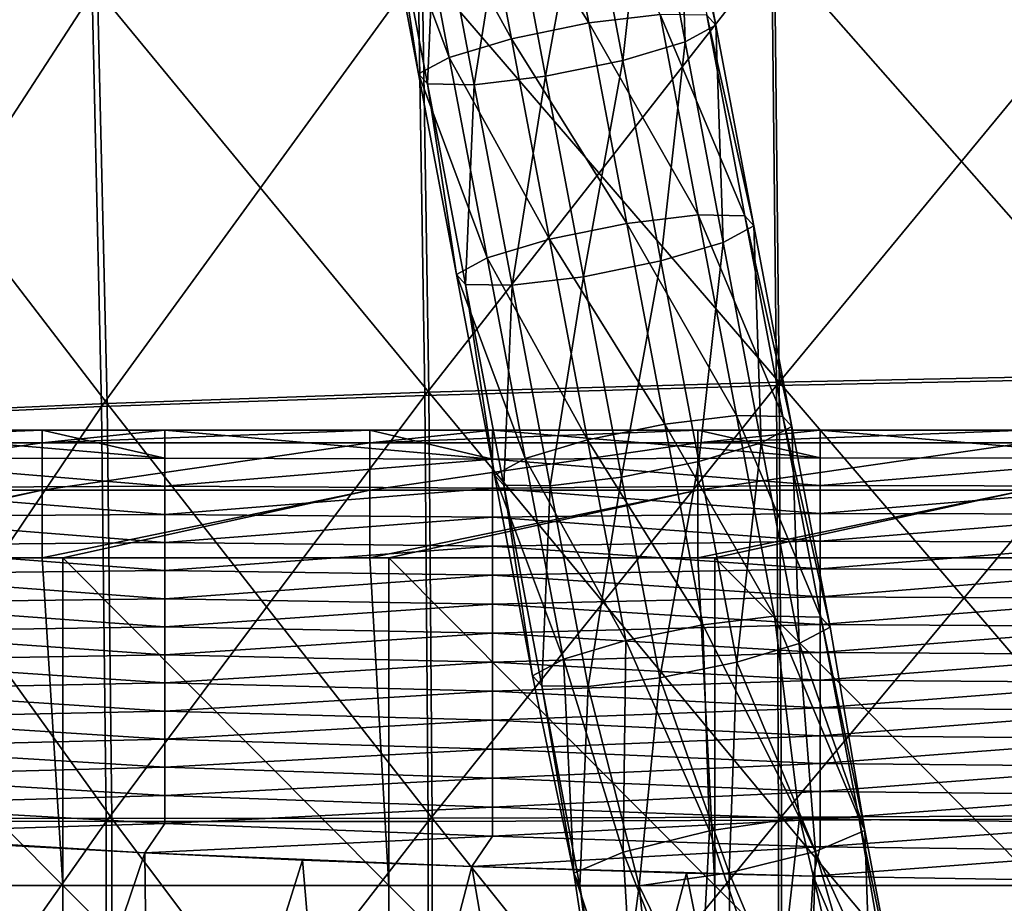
# Model space of a CAD drawing. Header units: millimetres. Extents: x -280 to 280, y 0 to 824.
# Tile 87 of 185: x -138 to -48, y 437 to 518. Entities that reach past the tile are written whole.
import ezdxf

# ---------------------------------------------------------------- set-up
doc = ezdxf.new("R2010")
doc.units = ezdxf.units.MM
doc.header["$LTSCALE"] = 101.851852
for name, color, linetype in [('105', 7, 'CONTINUOUS'), ('36', 7, 'CONTINUOUS'), ('59', 7, 'CONTINUOUS'), ('60', 7, 'CONTINUOUS'), ('63', 7, 'CONTINUOUS'), ('65', 7, 'CONTINUOUS'), ('66', 7, 'CONTINUOUS'), ('68', 7, 'CONTINUOUS'), ('69', 7, 'CONTINUOUS'), ('83', 7, 'CONTINUOUS')]:
    doc.layers.add(name, color=color, linetype=linetype)

msp = doc.modelspace()

# ---------------------------------------------------------------- linework, layer by layer
at = {"layer": '105', "linetype": 'Continuous'}
for points in [[(-69.427, 524.149, -469.961), (-35.231, 525.403, -476.868), (-68.994, 484.489, -463.972), (-69.427, 524.149, -469.961)], [(-68.994, 484.489, -463.972), (-35.231, 525.403, -476.868), (-34.995, 485.197, -470.63), (-68.994, 484.489, -463.972)], [(-101.817, 522.45, -458.854), (-69.427, 524.149, -469.961), (-101.19, 483.583, -453.172), (-101.817, 522.45, -458.854)], [(-101.19, 483.583, -453.172), (-69.427, 524.149, -469.961), (-68.994, 484.489, -463.972), (-101.19, 483.583, -453.172)], [(-131.652, 520.427, -443.834), (-101.817, 522.45, -458.854), (-130.797, 482.559, -438.498), (-131.652, 520.427, -443.834)], [(-130.797, 482.559, -438.498), (-101.817, 522.45, -458.854), (-101.19, 483.583, -453.172), (-130.797, 482.559, -438.498)], [(-158.164, 518.106, -425.219), (-131.652, 520.427, -443.834), (-157.033, 481.426, -420.279), (-158.164, 518.106, -425.219)], [(-157.033, 481.426, -420.279), (-131.652, 520.427, -443.834), (-130.797, 482.559, -438.498), (-157.033, 481.426, -420.279)], [(-68.994, 484.489, -463.972), (-34.995, 485.197, -470.63), (-68.8, 444.702, -458.831), (-68.994, 484.489, -463.972)], [(-68.8, 444.702, -458.831), (-34.995, 485.197, -470.63), (-34.882, 444.85, -465.326), (-68.8, 444.702, -458.831)], [(-101.19, 483.583, -453.172), (-68.994, 484.489, -463.972), (-100.903, 444.606, -448.229), (-101.19, 483.583, -453.172)], [(-100.903, 444.606, -448.229), (-68.994, 484.489, -463.972), (-68.8, 444.702, -458.831), (-100.903, 444.606, -448.229)], [(-130.797, 482.559, -438.498), (-101.19, 483.583, -453.172), (-130.368, 444.597, -433.786), (-130.797, 482.559, -438.498)], [(-130.368, 444.597, -433.786), (-101.19, 483.583, -453.172), (-100.903, 444.606, -448.229), (-130.368, 444.597, -433.786)], [(-157.033, 481.426, -420.279), (-130.797, 482.559, -438.498), (-156.407, 444.664, -415.849), (-157.033, 481.426, -420.279)], [(-156.407, 444.664, -415.849), (-130.797, 482.559, -438.498), (-130.368, 444.597, -433.786), (-156.407, 444.664, -415.849)], [(-156.287, 407.821, -411.931), (-156.407, 444.664, -415.849), (-130.368, 444.597, -433.786), (-156.287, 407.821, -411.931)], [(-130.365, 406.539, -429.699), (-156.287, 407.821, -411.931), (-130.368, 444.597, -433.786), (-130.365, 406.539, -429.699)], [(-130.365, 406.539, -429.699), (-130.368, 444.597, -433.786), (-100.903, 444.606, -448.229), (-130.365, 406.539, -429.699)], [(-100.953, 405.519, -444.025), (-130.365, 406.539, -429.699), (-100.903, 444.606, -448.229), (-100.953, 405.519, -444.025)], [(-68.844, 404.789, -454.535), (-100.953, 405.519, -444.025), (-68.8, 444.702, -458.831), (-68.844, 404.789, -454.535)], [(-100.953, 405.519, -444.025), (-100.903, 444.606, -448.229), (-68.8, 444.702, -458.831), (-100.953, 405.519, -444.025)], [(-34.892, 404.361, -460.957), (-68.844, 404.789, -454.535), (-34.882, 444.85, -465.326), (-34.892, 404.361, -460.957)], [(-68.844, 404.789, -454.535), (-68.8, 444.702, -458.831), (-34.882, 444.85, -465.326), (-68.844, 404.789, -454.535)]]:
    msp.add_3dface(points, dxfattribs=at)
at = {"layer": '36', "linetype": 'Continuous'}
for points in [[(-140.353, 442.462, -426.132), (-126.822, 441.726, -434.319), (-141.863, 397.492, -420.436), (-140.353, 442.462, -426.132)], [(-141.863, 397.492, -420.436), (-126.822, 441.726, -434.319), (-126.348, 396.64, -429.919), (-141.863, 397.492, -420.436)], [(-126.822, 441.726, -434.319), (-112.405, 441.065, -441.673), (-126.348, 396.64, -429.919), (-126.822, 441.726, -434.319)], [(-126.348, 396.64, -429.919), (-112.405, 441.065, -441.673), (-108.543, 395.842, -438.791), (-126.348, 396.64, -429.919)], [(-112.405, 441.065, -441.673), (-96.89, 440.473, -448.256), (-108.543, 395.842, -438.791), (-112.405, 441.065, -441.673)], [(-108.543, 395.842, -438.791), (-96.89, 440.473, -448.256), (-89.106, 395.153, -446.459), (-108.543, 395.842, -438.791)], [(-96.89, 440.473, -448.256), (-77.242, 439.878, -454.881), (-89.106, 395.153, -446.459), (-96.89, 440.473, -448.256)], [(-89.106, 395.153, -446.459), (-77.242, 439.878, -454.881), (-68.206, 394.591, -452.714), (-89.106, 395.153, -446.459)], [(-77.242, 439.878, -454.881), (-65.623, 439.598, -457.995), (-68.206, 394.591, -452.714), (-77.242, 439.878, -454.881)], [(-68.206, 394.591, -452.714), (-65.623, 439.598, -457.995), (-46.181, 394.175, -457.338), (-68.206, 394.591, -452.714)], [(-65.623, 439.598, -457.995), (-35.898, 439.103, -463.502), (-46.181, 394.175, -457.338), (-65.623, 439.598, -457.995)]]:
    msp.add_3dface(points, dxfattribs=at)
at = {"layer": '59', "linetype": 'Continuous'}
for points in [[(-136.235, 480.422, -3.833), (-125.013, 477.849, -32.452), (-155.028, 480.422, -3.833), (-136.235, 480.422, -3.833)], [(-155.028, 480.422, -3.833), (-125.013, 477.849, -32.452), (-155.028, 477.783, -33.188), (-155.028, 480.422, -3.833)], [(-125.013, 480.422, -3.833), (-125.013, 477.849, -32.452), (-136.235, 480.422, -3.833), (-125.013, 480.422, -3.833)], [(-106.22, 480.422, -3.833), (-94.999, 477.767, -33.363), (-125.013, 480.422, -3.833), (-106.22, 480.422, -3.833)], [(-125.013, 480.422, -3.833), (-94.999, 477.767, -33.363), (-125.013, 477.849, -32.452), (-125.013, 480.422, -3.833)], [(-94.999, 480.422, -3.833), (-94.999, 477.767, -33.363), (-106.22, 480.422, -3.833), (-94.999, 480.422, -3.833)], [(-76.206, 480.422, -3.833), (-64.984, 477.878, -32.131), (-94.999, 480.422, -3.833), (-76.206, 480.422, -3.833)], [(-94.999, 480.422, -3.833), (-64.984, 477.878, -32.131), (-94.999, 477.767, -33.363), (-94.999, 480.422, -3.833)], [(-64.984, 480.422, -3.833), (-64.984, 477.878, -32.131), (-76.206, 480.422, -3.833), (-64.984, 480.422, -3.833)], [(-46.191, 480.422, -3.833), (-34.97, 477.854, -32.397), (-64.984, 480.422, -3.833), (-46.191, 480.422, -3.833)], [(-64.984, 480.422, -3.833), (-34.97, 477.854, -32.397), (-64.984, 477.878, -32.131), (-64.984, 480.422, -3.833)], [(-125.013, 477.849, -32.452), (-125.013, 475.277, -61.071), (-155.028, 477.783, -33.188), (-125.013, 477.849, -32.452)], [(-125.013, 477.849, -32.452), (-94.999, 477.767, -33.363), (-125.013, 475.277, -61.071), (-125.013, 477.849, -32.452)], [(-64.984, 477.878, -32.131), (-64.984, 475.334, -60.43), (-94.999, 477.767, -33.363), (-64.984, 477.878, -32.131)], [(-64.984, 477.878, -32.131), (-34.97, 477.854, -32.397), (-64.984, 475.334, -60.43), (-64.984, 477.878, -32.131)], [(-34.97, 477.854, -32.397), (-34.97, 475.286, -60.961), (-64.984, 475.334, -60.43), (-34.97, 477.854, -32.397)], [(-155.028, 477.783, -33.188), (-125.013, 475.277, -61.071), (-155.028, 475.144, -62.543), (-155.028, 477.783, -33.188)], [(-94.999, 477.767, -33.363), (-94.999, 475.113, -62.894), (-125.013, 475.277, -61.071), (-94.999, 477.767, -33.363)], [(-94.999, 477.767, -33.363), (-64.984, 475.334, -60.43), (-94.999, 475.113, -62.894), (-94.999, 477.767, -33.363)], [(-125.013, 475.277, -61.071), (-125.013, 472.704, -89.69), (-155.028, 475.144, -62.543), (-125.013, 475.277, -61.071)], [(-155.028, 475.144, -62.543), (-125.013, 472.704, -89.69), (-155.028, 472.506, -91.898), (-155.028, 475.144, -62.543)], [(-125.013, 475.277, -61.071), (-94.999, 475.113, -62.894), (-125.013, 472.704, -89.69), (-125.013, 475.277, -61.071)], [(-64.984, 475.334, -60.43), (-64.984, 472.79, -88.729), (-94.999, 475.113, -62.894), (-64.984, 475.334, -60.43)], [(-64.984, 475.334, -60.43), (-34.97, 475.286, -60.961), (-64.984, 472.79, -88.729), (-64.984, 475.334, -60.43)], [(-34.97, 475.286, -60.961), (-34.97, 472.719, -89.525), (-64.984, 472.79, -88.729), (-34.97, 475.286, -60.961)], [(-94.999, 475.113, -62.894), (-94.999, 472.458, -92.425), (-125.013, 472.704, -89.69), (-94.999, 475.113, -62.894)], [(-94.999, 475.113, -62.894), (-64.984, 472.79, -88.729), (-94.999, 472.458, -92.425), (-94.999, 475.113, -62.894)], [(-125.013, 472.704, -89.69), (-125.013, 470.132, -118.309), (-155.028, 472.506, -91.898), (-125.013, 472.704, -89.69)], [(-155.028, 472.506, -91.898), (-125.013, 470.132, -118.309), (-155.028, 469.867, -121.253), (-155.028, 472.506, -91.898)], [(-125.013, 472.704, -89.69), (-94.999, 472.458, -92.425), (-125.013, 470.132, -118.309), (-125.013, 472.704, -89.69)], [(-94.999, 472.458, -92.425), (-94.999, 469.804, -121.955), (-125.013, 470.132, -118.309), (-94.999, 472.458, -92.425)], [(-64.984, 472.79, -88.729), (-64.984, 470.247, -117.028), (-94.999, 472.458, -92.425), (-64.984, 472.79, -88.729)], [(-94.999, 472.458, -92.425), (-64.984, 470.247, -117.028), (-94.999, 469.804, -121.955), (-94.999, 472.458, -92.425)], [(-64.984, 472.79, -88.729), (-34.97, 472.719, -89.525), (-64.984, 470.247, -117.028), (-64.984, 472.79, -88.729)], [(-34.97, 472.719, -89.525), (-34.97, 470.151, -118.089), (-64.984, 470.247, -117.028), (-34.97, 472.719, -89.525)], [(-125.013, 470.132, -118.309), (-125.013, 467.559, -146.928), (-155.028, 469.867, -121.253), (-125.013, 470.132, -118.309)], [(-155.028, 469.867, -121.253), (-125.013, 467.559, -146.928), (-155.028, 467.228, -150.608), (-155.028, 469.867, -121.253)], [(-125.013, 470.132, -118.309), (-94.999, 469.804, -121.955), (-125.013, 467.559, -146.928), (-125.013, 470.132, -118.309)], [(-94.999, 469.804, -121.955), (-94.999, 467.149, -151.486), (-125.013, 467.559, -146.928), (-94.999, 469.804, -121.955)], [(-64.984, 470.247, -117.028), (-64.984, 467.703, -145.327), (-94.999, 469.804, -121.955), (-64.984, 470.247, -117.028)], [(-94.999, 469.804, -121.955), (-64.984, 467.703, -145.327), (-94.999, 467.149, -151.486), (-94.999, 469.804, -121.955)], [(-64.984, 470.247, -117.028), (-34.97, 470.151, -118.089), (-64.984, 467.703, -145.327), (-64.984, 470.247, -117.028)], [(-34.97, 470.151, -118.089), (-34.97, 467.584, -146.653), (-64.984, 467.703, -145.327), (-34.97, 470.151, -118.089)], [(-125.013, 467.559, -146.928), (-125.013, 464.986, -175.548), (-155.028, 467.228, -150.608), (-125.013, 467.559, -146.928)], [(-155.028, 467.228, -150.608), (-125.013, 464.986, -175.548), (-155.028, 464.59, -179.963), (-155.028, 467.228, -150.608)], [(-125.013, 467.559, -146.928), (-94.999, 467.149, -151.486), (-125.013, 464.986, -175.548), (-125.013, 467.559, -146.928)], [(-94.999, 467.149, -151.486), (-94.999, 464.495, -181.017), (-125.013, 464.986, -175.548), (-94.999, 467.149, -151.486)], [(-64.984, 467.703, -145.327), (-64.984, 465.159, -173.626), (-94.999, 467.149, -151.486), (-64.984, 467.703, -145.327)], [(-94.999, 467.149, -151.486), (-64.984, 465.159, -173.626), (-94.999, 464.495, -181.017), (-94.999, 467.149, -151.486)], [(-64.984, 467.703, -145.327), (-34.97, 467.584, -146.653), (-64.984, 465.159, -173.626), (-64.984, 467.703, -145.327)], [(-34.97, 467.584, -146.653), (-34.97, 465.016, -175.217), (-64.984, 465.159, -173.626), (-34.97, 467.584, -146.653)], [(-125.013, 464.986, -175.548), (-125.013, 462.414, -204.167), (-155.028, 464.59, -179.963), (-125.013, 464.986, -175.548)], [(-155.028, 464.59, -179.963), (-125.013, 462.414, -204.167), (-155.028, 461.951, -209.319), (-155.028, 464.59, -179.963)], [(-125.013, 464.986, -175.548), (-94.999, 464.495, -181.017), (-125.013, 462.414, -204.167), (-125.013, 464.986, -175.548)], [(-94.999, 464.495, -181.017), (-94.999, 461.84, -210.547), (-125.013, 462.414, -204.167), (-94.999, 464.495, -181.017)], [(-64.984, 465.159, -173.626), (-64.984, 462.616, -201.925), (-94.999, 464.495, -181.017), (-64.984, 465.159, -173.626)], [(-94.999, 464.495, -181.017), (-64.984, 462.616, -201.925), (-94.999, 461.84, -210.547), (-94.999, 464.495, -181.017)], [(-64.984, 465.159, -173.626), (-34.97, 465.016, -175.217), (-64.984, 462.616, -201.925), (-64.984, 465.159, -173.626)], [(-34.97, 465.016, -175.217), (-34.97, 462.449, -203.781), (-64.984, 462.616, -201.925), (-34.97, 465.016, -175.217)], [(-64.984, 462.616, -201.925), (-64.984, 460.072, -230.223), (-94.999, 461.84, -210.547), (-64.984, 462.616, -201.925)], [(-64.984, 462.616, -201.925), (-34.97, 462.449, -203.781), (-64.984, 460.072, -230.223), (-64.984, 462.616, -201.925)], [(-125.013, 462.414, -204.167), (-125.013, 459.841, -232.786), (-155.028, 461.951, -209.319), (-125.013, 462.414, -204.167)], [(-155.028, 461.951, -209.319), (-125.013, 459.841, -232.786), (-155.028, 459.312, -238.674), (-155.028, 461.951, -209.319)], [(-125.013, 462.414, -204.167), (-94.999, 461.84, -210.547), (-125.013, 459.841, -232.786), (-125.013, 462.414, -204.167)], [(-94.999, 461.84, -210.547), (-94.999, 459.186, -240.078), (-125.013, 459.841, -232.786), (-94.999, 461.84, -210.547)], [(-94.999, 461.84, -210.547), (-64.984, 460.072, -230.223), (-94.999, 459.186, -240.078), (-94.999, 461.84, -210.547)], [(-34.97, 462.449, -203.781), (-34.97, 459.881, -232.345), (-64.984, 460.072, -230.223), (-34.97, 462.449, -203.781)], [(-125.013, 459.841, -232.786), (-125.013, 457.269, -261.405), (-155.028, 459.312, -238.674), (-125.013, 459.841, -232.786)], [(-125.013, 459.841, -232.786), (-94.999, 459.186, -240.078), (-125.013, 457.269, -261.405), (-125.013, 459.841, -232.786)], [(-64.984, 460.072, -230.223), (-64.984, 457.528, -258.522), (-94.999, 459.186, -240.078), (-64.984, 460.072, -230.223)], [(-64.984, 460.072, -230.223), (-34.97, 459.881, -232.345), (-64.984, 457.528, -258.522), (-64.984, 460.072, -230.223)], [(-34.97, 459.881, -232.345), (-34.97, 457.314, -260.909), (-64.984, 457.528, -258.522), (-34.97, 459.881, -232.345)], [(-155.028, 459.312, -238.674), (-125.013, 457.269, -261.405), (-155.028, 456.674, -268.029), (-155.028, 459.312, -238.674)], [(-94.999, 459.186, -240.078), (-94.999, 456.532, -269.609), (-125.013, 457.269, -261.405), (-94.999, 459.186, -240.078)], [(-94.999, 459.186, -240.078), (-64.984, 457.528, -258.522), (-94.999, 456.532, -269.609), (-94.999, 459.186, -240.078)], [(-125.013, 457.269, -261.405), (-125.013, 454.696, -290.024), (-155.028, 456.674, -268.029), (-125.013, 457.269, -261.405)], [(-125.013, 457.269, -261.405), (-94.999, 456.532, -269.609), (-125.013, 454.696, -290.024), (-125.013, 457.269, -261.405)], [(-64.984, 457.528, -258.522), (-64.984, 454.984, -286.821), (-94.999, 456.532, -269.609), (-64.984, 457.528, -258.522)], [(-64.984, 457.528, -258.522), (-34.97, 457.314, -260.909), (-64.984, 454.984, -286.821), (-64.984, 457.528, -258.522)], [(-34.97, 457.314, -260.909), (-34.97, 454.746, -289.473), (-64.984, 454.984, -286.821), (-34.97, 457.314, -260.909)], [(-155.028, 456.674, -268.029), (-125.013, 454.696, -290.024), (-155.028, 454.035, -297.384), (-155.028, 456.674, -268.029)], [(-94.999, 456.532, -269.609), (-94.999, 453.877, -299.139), (-125.013, 454.696, -290.024), (-94.999, 456.532, -269.609)], [(-94.999, 456.532, -269.609), (-64.984, 454.984, -286.821), (-94.999, 453.877, -299.139), (-94.999, 456.532, -269.609)], [(-125.013, 454.696, -290.024), (-125.013, 452.124, -318.643), (-155.028, 454.035, -297.384), (-125.013, 454.696, -290.024)], [(-125.013, 454.696, -290.024), (-94.999, 453.877, -299.139), (-125.013, 452.124, -318.643), (-125.013, 454.696, -290.024)], [(-64.984, 454.984, -286.821), (-64.984, 452.441, -315.12), (-94.999, 453.877, -299.139), (-64.984, 454.984, -286.821)], [(-64.984, 454.984, -286.821), (-34.97, 454.746, -289.473), (-64.984, 452.441, -315.12), (-64.984, 454.984, -286.821)], [(-34.97, 454.746, -289.473), (-34.97, 452.178, -318.037), (-64.984, 452.441, -315.12), (-34.97, 454.746, -289.473)], [(-155.028, 454.035, -297.384), (-125.013, 452.124, -318.643), (-155.028, 451.396, -326.739), (-155.028, 454.035, -297.384)], [(-94.999, 453.877, -299.139), (-94.999, 451.223, -328.67), (-125.013, 452.124, -318.643), (-94.999, 453.877, -299.139)], [(-94.999, 453.877, -299.139), (-64.984, 452.441, -315.12), (-94.999, 451.223, -328.67), (-94.999, 453.877, -299.139)], [(-125.013, 452.124, -318.643), (-125.013, 449.551, -347.262), (-155.028, 451.396, -326.739), (-125.013, 452.124, -318.643)], [(-125.013, 452.124, -318.643), (-94.999, 451.223, -328.67), (-125.013, 449.551, -347.262), (-125.013, 452.124, -318.643)], [(-64.984, 452.441, -315.12), (-64.984, 449.897, -343.419), (-94.999, 451.223, -328.67), (-64.984, 452.441, -315.12)], [(-64.984, 452.441, -315.12), (-34.97, 452.178, -318.037), (-64.984, 449.897, -343.419), (-64.984, 452.441, -315.12)], [(-34.97, 452.178, -318.037), (-34.97, 449.611, -346.601), (-64.984, 449.897, -343.419), (-34.97, 452.178, -318.037)], [(-155.028, 451.396, -326.739), (-125.013, 449.551, -347.262), (-155.028, 448.758, -356.094), (-155.028, 451.396, -326.739)], [(-94.999, 451.223, -328.67), (-94.999, 448.568, -358.201), (-125.013, 449.551, -347.262), (-94.999, 451.223, -328.67)], [(-94.999, 451.223, -328.67), (-64.984, 449.897, -343.419), (-94.999, 448.568, -358.201), (-94.999, 451.223, -328.67)], [(-64.984, 449.897, -343.419), (-64.984, 447.353, -371.718), (-94.999, 448.568, -358.201), (-64.984, 449.897, -343.419)], [(-64.984, 449.897, -343.419), (-34.97, 449.611, -346.601), (-64.984, 447.353, -371.718), (-64.984, 449.897, -343.419)], [(-125.013, 449.551, -347.262), (-125.013, 446.979, -375.882), (-155.028, 448.758, -356.094), (-125.013, 449.551, -347.262)], [(-125.013, 449.551, -347.262), (-94.999, 448.568, -358.201), (-125.013, 446.979, -375.882), (-125.013, 449.551, -347.262)], [(-34.97, 449.611, -346.601), (-34.97, 447.043, -375.165), (-64.984, 447.353, -371.718), (-34.97, 449.611, -346.601)], [(-155.028, 448.758, -356.094), (-125.013, 446.979, -375.882), (-155.028, 446.119, -385.45), (-155.028, 448.758, -356.094)], [(-94.999, 448.568, -358.201), (-94.999, 445.914, -387.731), (-125.013, 446.979, -375.882), (-94.999, 448.568, -358.201)], [(-94.999, 448.568, -358.201), (-64.984, 447.353, -371.718), (-94.999, 445.914, -387.731), (-94.999, 448.568, -358.201)], [(-64.984, 447.353, -371.718), (-64.984, 444.81, -400.016), (-94.999, 445.914, -387.731), (-64.984, 447.353, -371.718)], [(-64.984, 447.353, -371.718), (-34.97, 447.043, -375.165), (-64.984, 444.81, -400.016), (-64.984, 447.353, -371.718)], [(-125.013, 446.979, -375.882), (-125.013, 444.406, -404.501), (-155.028, 446.119, -385.45), (-125.013, 446.979, -375.882)], [(-125.013, 446.979, -375.882), (-94.999, 445.914, -387.731), (-125.013, 444.406, -404.501), (-125.013, 446.979, -375.882)], [(-34.97, 447.043, -375.165), (-34.97, 444.476, -403.729), (-64.984, 444.81, -400.016), (-34.97, 447.043, -375.165)], [(-155.028, 446.119, -385.45), (-125.013, 444.406, -404.501), (-155.656, 443.461, -415.021), (-155.028, 446.119, -385.45)], [(-94.999, 445.914, -387.731), (-94.999, 443.259, -417.262), (-125.013, 444.406, -404.501), (-94.999, 445.914, -387.731)], [(-94.999, 445.914, -387.731), (-64.984, 444.81, -400.016), (-94.999, 443.259, -417.262), (-94.999, 445.914, -387.731)], [(-64.984, 444.81, -400.016), (-64.984, 442.266, -428.315), (-94.999, 443.259, -417.262), (-64.984, 444.81, -400.016)], [(-64.984, 444.81, -400.016), (-34.97, 444.476, -403.729), (-64.984, 442.266, -428.315), (-64.984, 444.81, -400.016)], [(-125.013, 444.406, -404.501), (-126.822, 441.726, -434.319), (-155.656, 443.461, -415.021), (-125.013, 444.406, -404.501)], [(-125.013, 444.406, -404.501), (-94.999, 443.259, -417.262), (-126.822, 441.726, -434.319), (-125.013, 444.406, -404.501)], [(-34.97, 444.476, -403.729), (-34.97, 441.908, -432.293), (-64.984, 442.266, -428.315), (-34.97, 444.476, -403.729)], [(-155.656, 443.461, -415.021), (-126.822, 441.726, -434.319), (-140.353, 442.462, -426.132), (-155.656, 443.461, -415.021)], [(-94.999, 443.259, -417.262), (-96.89, 440.473, -448.256), (-126.822, 441.726, -434.319), (-94.999, 443.259, -417.262)], [(-94.999, 443.259, -417.262), (-64.984, 442.266, -428.315), (-96.89, 440.473, -448.256), (-94.999, 443.259, -417.262)], [(-64.984, 442.266, -428.315), (-65.623, 439.598, -457.995), (-96.89, 440.473, -448.256), (-64.984, 442.266, -428.315)], [(-64.984, 442.266, -428.315), (-34.97, 441.908, -432.293), (-65.623, 439.598, -457.995), (-64.984, 442.266, -428.315)], [(-34.97, 441.908, -432.293), (-35.898, 439.103, -463.502), (-65.623, 439.598, -457.995), (-34.97, 441.908, -432.293)], [(-126.822, 441.726, -434.319), (-96.89, 440.473, -448.256), (-112.405, 441.065, -441.673), (-126.822, 441.726, -434.319)], [(-96.89, 440.473, -448.256), (-65.623, 439.598, -457.995), (-77.242, 439.878, -454.881), (-96.89, 440.473, -448.256)]]:
    msp.add_3dface(points, dxfattribs=at)
at = {"layer": '60', "linetype": 'Continuous'}
for points in [[(-164.2, 438.742, 9.864), (-134.346, 438.742, 9.864), (-164.2, 468.72, 9.239), (-164.2, 438.742, 9.864)], [(-164.2, 468.72, 9.239), (-134.346, 438.742, 9.864), (-136.235, 468.72, 9.239), (-164.2, 468.72, 9.239)], [(-136.235, 468.72, 9.239), (-134.346, 438.742, 9.864), (-134.346, 468.72, 9.239), (-136.235, 468.72, 9.239)], [(-134.346, 438.742, 9.864), (-104.491, 438.742, 9.864), (-134.346, 468.72, 9.239), (-134.346, 438.742, 9.864)], [(-134.346, 468.72, 9.239), (-104.491, 438.742, 9.864), (-106.22, 468.72, 9.239), (-134.346, 468.72, 9.239)], [(-106.22, 468.72, 9.239), (-104.491, 438.742, 9.864), (-104.491, 468.72, 9.239), (-106.22, 468.72, 9.239)], [(-104.491, 438.742, 9.864), (-74.636, 438.742, 9.864), (-104.491, 468.72, 9.239), (-104.491, 438.742, 9.864)], [(-104.491, 468.72, 9.239), (-74.636, 438.742, 9.864), (-76.206, 468.72, 9.239), (-104.491, 468.72, 9.239)], [(-76.206, 468.72, 9.239), (-74.636, 438.742, 9.864), (-74.636, 468.72, 9.239), (-76.206, 468.72, 9.239)], [(-74.636, 438.742, 9.864), (-44.782, 438.742, 9.864), (-74.636, 468.72, 9.239), (-74.636, 438.742, 9.864)], [(-74.636, 468.72, 9.239), (-44.782, 438.742, 9.864), (-46.191, 468.72, 9.239), (-74.636, 468.72, 9.239)], [(-134.346, 438.742, 9.864), (-164.2, 438.742, 9.864), (-134.346, 408.734, 10.489), (-134.346, 438.742, 9.864)], [(-164.2, 438.742, 9.864), (-164.2, 408.734, 10.489), (-134.346, 408.734, 10.489), (-164.2, 438.742, 9.864)], [(-104.491, 438.742, 9.864), (-134.346, 438.742, 9.864), (-104.491, 408.734, 10.489), (-104.491, 438.742, 9.864)], [(-134.346, 438.742, 9.864), (-134.346, 408.734, 10.489), (-104.491, 408.734, 10.489), (-134.346, 438.742, 9.864)], [(-74.636, 438.742, 9.864), (-104.491, 438.742, 9.864), (-74.636, 408.734, 10.489), (-74.636, 438.742, 9.864)], [(-104.491, 438.742, 9.864), (-104.491, 408.734, 10.489), (-74.636, 408.734, 10.489), (-104.491, 438.742, 9.864)], [(-44.782, 438.742, 9.864), (-74.636, 438.742, 9.864), (-44.782, 408.734, 10.489), (-44.782, 438.742, 9.864)], [(-74.636, 438.742, 9.864), (-74.636, 408.734, 10.489), (-44.782, 408.734, 10.489), (-74.636, 438.742, 9.864)]]:
    msp.add_3dface(points, dxfattribs=at)
at = {"layer": '63', "linetype": 'Continuous'}
for points in [[(-136.235, 480.422, -3.833), (-155.028, 480.422, -3.833), (-166.249, 479.239, 2.536), (-136.235, 480.422, -3.833)], [(-136.235, 479.239, 2.536), (-136.235, 480.422, -3.833), (-166.249, 479.239, 2.536), (-136.235, 479.239, 2.536)], [(-106.22, 480.422, -3.833), (-125.013, 480.422, -3.833), (-136.235, 479.239, 2.536), (-106.22, 480.422, -3.833)], [(-106.22, 479.239, 2.536), (-106.22, 480.422, -3.833), (-136.235, 479.239, 2.536), (-106.22, 479.239, 2.536)], [(-125.013, 480.422, -3.833), (-136.235, 480.422, -3.833), (-136.235, 479.239, 2.536), (-125.013, 480.422, -3.833)], [(-76.206, 480.422, -3.833), (-94.999, 480.422, -3.833), (-106.22, 479.239, 2.536), (-76.206, 480.422, -3.833)], [(-76.206, 479.239, 2.536), (-76.206, 480.422, -3.833), (-106.22, 479.239, 2.536), (-76.206, 479.239, 2.536)], [(-94.999, 480.422, -3.833), (-106.22, 480.422, -3.833), (-106.22, 479.239, 2.536), (-94.999, 480.422, -3.833)], [(-46.191, 480.422, -3.833), (-64.984, 480.422, -3.833), (-76.206, 479.239, 2.536), (-46.191, 480.422, -3.833)], [(-46.191, 479.239, 2.536), (-46.191, 480.422, -3.833), (-76.206, 479.239, 2.536), (-46.191, 479.239, 2.536)], [(-64.984, 480.422, -3.833), (-76.206, 480.422, -3.833), (-76.206, 479.239, 2.536), (-64.984, 480.422, -3.833)], [(-136.235, 474.919, 7.362), (-136.235, 479.239, 2.536), (-166.249, 474.919, 7.362), (-136.235, 474.919, 7.362)], [(-166.249, 474.919, 7.362), (-136.235, 479.239, 2.536), (-166.249, 479.239, 2.536), (-166.249, 474.919, 7.362)], [(-106.22, 474.919, 7.362), (-106.22, 479.239, 2.536), (-136.235, 474.919, 7.362), (-106.22, 474.919, 7.362)], [(-136.235, 474.919, 7.362), (-106.22, 479.239, 2.536), (-136.235, 479.239, 2.536), (-136.235, 474.919, 7.362)], [(-76.206, 474.919, 7.362), (-76.206, 479.239, 2.536), (-106.22, 474.919, 7.362), (-76.206, 474.919, 7.362)], [(-106.22, 474.919, 7.362), (-76.206, 479.239, 2.536), (-106.22, 479.239, 2.536), (-106.22, 474.919, 7.362)], [(-46.191, 474.919, 7.362), (-46.191, 479.239, 2.536), (-76.206, 474.919, 7.362), (-46.191, 474.919, 7.362)], [(-76.206, 474.919, 7.362), (-46.191, 479.239, 2.536), (-76.206, 479.239, 2.536), (-76.206, 474.919, 7.362)], [(-166.249, 468.72, 9.239), (-164.2, 468.72, 9.239), (-136.235, 474.919, 7.362), (-166.249, 468.72, 9.239)], [(-166.249, 468.72, 9.239), (-136.235, 474.919, 7.362), (-166.249, 474.919, 7.362), (-166.249, 468.72, 9.239)], [(-164.2, 468.72, 9.239), (-136.235, 468.72, 9.239), (-136.235, 474.919, 7.362), (-164.2, 468.72, 9.239)], [(-136.235, 468.72, 9.239), (-134.346, 468.72, 9.239), (-106.22, 474.919, 7.362), (-136.235, 468.72, 9.239)], [(-136.235, 468.72, 9.239), (-106.22, 474.919, 7.362), (-136.235, 474.919, 7.362), (-136.235, 468.72, 9.239)], [(-134.346, 468.72, 9.239), (-106.22, 468.72, 9.239), (-106.22, 474.919, 7.362), (-134.346, 468.72, 9.239)], [(-106.22, 468.72, 9.239), (-104.491, 468.72, 9.239), (-76.206, 474.919, 7.362), (-106.22, 468.72, 9.239)], [(-106.22, 468.72, 9.239), (-76.206, 474.919, 7.362), (-106.22, 474.919, 7.362), (-106.22, 468.72, 9.239)], [(-104.491, 468.72, 9.239), (-76.206, 468.72, 9.239), (-76.206, 474.919, 7.362), (-104.491, 468.72, 9.239)], [(-76.206, 468.72, 9.239), (-74.636, 468.72, 9.239), (-46.191, 474.919, 7.362), (-76.206, 468.72, 9.239)], [(-76.206, 468.72, 9.239), (-46.191, 474.919, 7.362), (-76.206, 474.919, 7.362), (-76.206, 468.72, 9.239)], [(-74.636, 468.72, 9.239), (-46.191, 468.72, 9.239), (-46.191, 474.919, 7.362), (-74.636, 468.72, 9.239)]]:
    msp.add_3dface(points, dxfattribs=at)
at = {"layer": '65', "linetype": 'Continuous'}
for points in [[(-89.669, 536.032, -475.495), (-96.742, 534.593, -476.136), (-86.184, 517.673, -472.73), (-89.669, 536.032, -475.495)], [(-79.641, 518.461, -475.745), (-89.669, 536.032, -475.495), (-86.184, 517.673, -472.73), (-79.641, 518.461, -475.745)], [(-96.742, 534.593, -476.136), (-102.451, 532.888, -480.261), (-93.257, 516.233, -473.371), (-96.742, 534.593, -476.136)], [(-86.184, 517.673, -472.73), (-96.742, 534.593, -476.136), (-93.257, 516.233, -473.371), (-86.184, 517.673, -472.73)], [(-102.451, 532.888, -480.261), (-105.266, 531.374, -486.765), (-98.966, 514.528, -477.497), (-102.451, 532.888, -480.261)], [(-93.257, 516.233, -473.371), (-102.451, 532.888, -480.261), (-98.966, 514.528, -477.497), (-93.257, 516.233, -473.371)], [(-105.266, 531.374, -486.765), (-104.432, 530.457, -493.906), (-101.781, 513.015, -484.001), (-105.266, 531.374, -486.765)], [(-98.966, 514.528, -477.497), (-105.266, 531.374, -486.765), (-101.781, 513.015, -484.001), (-98.966, 514.528, -477.497)], [(-101.781, 513.015, -484.001), (-104.432, 530.457, -493.906), (-100.947, 512.098, -491.141), (-101.781, 513.015, -484.001)], [(-79.641, 518.461, -475.745), (-86.184, 517.673, -472.73), (-76.155, 500.101, -472.98), (-79.641, 518.461, -475.745)], [(-75.382, 518.386, -481.608), (-79.641, 518.461, -475.745), (-71.897, 500.027, -478.843), (-75.382, 518.386, -481.608)], [(-71.897, 500.027, -478.843), (-79.641, 518.461, -475.745), (-76.155, 500.101, -472.98), (-71.897, 500.027, -478.843)], [(-86.184, 517.673, -472.73), (-93.257, 516.233, -473.371), (-82.698, 499.313, -469.966), (-86.184, 517.673, -472.73)], [(-76.155, 500.101, -472.98), (-86.184, 517.673, -472.73), (-82.698, 499.313, -469.966), (-76.155, 500.101, -472.98)], [(-93.257, 516.233, -473.371), (-98.966, 514.528, -477.497), (-89.772, 497.874, -470.607), (-93.257, 516.233, -473.371)], [(-82.698, 499.313, -469.966), (-93.257, 516.233, -473.371), (-89.772, 497.874, -470.607), (-82.698, 499.313, -469.966)], [(-98.966, 514.528, -477.497), (-101.781, 513.015, -484.001), (-95.481, 496.169, -474.732), (-98.966, 514.528, -477.497)], [(-89.772, 497.874, -470.607), (-98.966, 514.528, -477.497), (-95.481, 496.169, -474.732), (-89.772, 497.874, -470.607)], [(-101.781, 513.015, -484.001), (-100.947, 512.098, -491.141), (-98.295, 494.655, -481.236), (-101.781, 513.015, -484.001)], [(-95.481, 496.169, -474.732), (-101.781, 513.015, -484.001), (-98.295, 494.655, -481.236), (-95.481, 496.169, -474.732)], [(-98.295, 494.655, -481.236), (-100.947, 512.098, -491.141), (-97.462, 493.738, -488.376), (-98.295, 494.655, -481.236)], [(-76.155, 500.101, -472.98), (-82.698, 499.313, -469.966), (-72.67, 481.741, -470.216), (-76.155, 500.101, -472.98)], [(-71.897, 500.027, -478.843), (-76.155, 500.101, -472.98), (-68.411, 481.667, -476.079), (-71.897, 500.027, -478.843)], [(-68.411, 481.667, -476.079), (-76.155, 500.101, -472.98), (-72.67, 481.741, -470.216), (-68.411, 481.667, -476.079)], [(-82.698, 499.313, -469.966), (-89.772, 497.874, -470.607), (-79.213, 480.953, -467.201), (-82.698, 499.313, -469.966)], [(-72.67, 481.741, -470.216), (-82.698, 499.313, -469.966), (-79.213, 480.953, -467.201), (-72.67, 481.741, -470.216)], [(-89.772, 497.874, -470.607), (-95.481, 496.169, -474.732), (-86.287, 479.514, -467.842), (-89.772, 497.874, -470.607)], [(-79.213, 480.953, -467.201), (-89.772, 497.874, -470.607), (-86.287, 479.514, -467.842), (-79.213, 480.953, -467.201)], [(-95.481, 496.169, -474.732), (-98.295, 494.655, -481.236), (-91.996, 477.809, -471.967), (-95.481, 496.169, -474.732)], [(-86.287, 479.514, -467.842), (-95.481, 496.169, -474.732), (-91.996, 477.809, -471.967), (-86.287, 479.514, -467.842)], [(-98.295, 494.655, -481.236), (-97.462, 493.738, -488.376), (-94.81, 476.295, -478.472), (-98.295, 494.655, -481.236)], [(-91.996, 477.809, -471.967), (-98.295, 494.655, -481.236), (-94.81, 476.295, -478.472), (-91.996, 477.809, -471.967)], [(-94.81, 476.295, -478.472), (-97.462, 493.738, -488.376), (-93.976, 475.378, -485.612), (-94.81, 476.295, -478.472)], [(-72.67, 481.741, -470.216), (-79.213, 480.953, -467.201), (-69.185, 463.382, -467.451), (-72.67, 481.741, -470.216)], [(-68.411, 481.667, -476.079), (-72.67, 481.741, -470.216), (-64.926, 463.307, -473.314), (-68.411, 481.667, -476.079)], [(-64.926, 463.307, -473.314), (-72.67, 481.741, -470.216), (-69.185, 463.382, -467.451), (-64.926, 463.307, -473.314)], [(-79.213, 480.953, -467.201), (-86.287, 479.514, -467.842), (-75.728, 462.594, -464.436), (-79.213, 480.953, -467.201)], [(-69.185, 463.382, -467.451), (-79.213, 480.953, -467.201), (-75.728, 462.594, -464.436), (-69.185, 463.382, -467.451)], [(-86.287, 479.514, -467.842), (-91.996, 477.809, -471.967), (-82.801, 461.154, -465.078), (-86.287, 479.514, -467.842)], [(-75.728, 462.594, -464.436), (-86.287, 479.514, -467.842), (-82.801, 461.154, -465.078), (-75.728, 462.594, -464.436)], [(-91.996, 477.809, -471.967), (-94.81, 476.295, -478.472), (-88.51, 459.449, -469.203), (-91.996, 477.809, -471.967)], [(-82.801, 461.154, -465.078), (-91.996, 477.809, -471.967), (-88.51, 459.449, -469.203), (-82.801, 461.154, -465.078)], [(-94.81, 476.295, -478.472), (-93.976, 475.378, -485.612), (-91.325, 457.936, -475.707), (-94.81, 476.295, -478.472)], [(-88.51, 459.449, -469.203), (-94.81, 476.295, -478.472), (-91.325, 457.936, -475.707), (-88.51, 459.449, -469.203)], [(-91.325, 457.936, -475.707), (-93.976, 475.378, -485.612), (-90.491, 457.019, -482.847), (-91.325, 457.936, -475.707)], [(-75.728, 462.594, -464.436), (-82.801, 461.154, -465.078), (-75.12, 443.736, -461.479), (-75.728, 462.594, -464.436)], [(-69.185, 463.382, -467.451), (-75.728, 462.594, -464.436), (-66.879, 444.948, -463.82), (-69.185, 463.382, -467.451)], [(-66.879, 444.948, -463.82), (-75.728, 462.594, -464.436), (-75.12, 443.736, -461.479), (-66.879, 444.948, -463.82)], [(-64.926, 463.307, -473.314), (-69.185, 463.382, -467.451), (-61.444, 444.966, -470.552), (-64.926, 463.307, -473.314)], [(-61.444, 444.966, -470.552), (-69.185, 463.382, -467.451), (-66.879, 444.948, -463.82), (-61.444, 444.966, -470.552)], [(-82.801, 461.154, -465.078), (-88.51, 459.449, -469.203), (-83.02, 441.793, -464.425), (-82.801, 461.154, -465.078)], [(-75.12, 443.736, -461.479), (-82.801, 461.154, -465.078), (-83.02, 441.793, -464.425), (-75.12, 443.736, -461.479)], [(-88.51, 459.449, -469.203), (-91.325, 457.936, -475.707), (-87.561, 439.861, -471.532), (-88.51, 459.449, -469.203)], [(-83.02, 441.793, -464.425), (-88.51, 459.449, -469.203), (-87.561, 439.861, -471.532), (-83.02, 441.793, -464.425)], [(-91.325, 457.936, -475.707), (-90.491, 457.019, -482.847), (-87.561, 439.861, -471.532), (-91.325, 457.936, -475.707)], [(-87.561, 439.861, -471.532), (-90.491, 457.019, -482.847), (-87.009, 438.677, -480.085), (-87.561, 439.861, -471.532)]]:
    msp.add_3dface(points, dxfattribs=at)
at = {"layer": '66', "linetype": 'Continuous'}
for points in [[(-78.867, 536.746, -484.373), (-75.382, 518.386, -481.608), (-74.548, 517.469, -488.748), (-78.867, 536.746, -484.373)], [(-78.033, 535.829, -491.513), (-78.867, 536.746, -484.373), (-74.548, 517.469, -488.748), (-78.033, 535.829, -491.513)], [(-80.848, 534.315, -498.017), (-78.033, 535.829, -491.513), (-77.363, 515.956, -495.252), (-80.848, 534.315, -498.017)], [(-77.363, 515.956, -495.252), (-78.033, 535.829, -491.513), (-74.548, 517.469, -488.748), (-77.363, 515.956, -495.252)], [(-86.557, 532.611, -502.142), (-80.848, 534.315, -498.017), (-83.072, 514.251, -499.378), (-86.557, 532.611, -502.142)], [(-83.072, 514.251, -499.378), (-80.848, 534.315, -498.017), (-77.363, 515.956, -495.252), (-83.072, 514.251, -499.378)], [(-93.631, 531.171, -502.783), (-86.557, 532.611, -502.142), (-90.145, 512.811, -500.019), (-93.631, 531.171, -502.783)], [(-90.145, 512.811, -500.019), (-86.557, 532.611, -502.142), (-83.072, 514.251, -499.378), (-90.145, 512.811, -500.019)], [(-100.173, 530.383, -499.769), (-93.631, 531.171, -502.783), (-96.688, 512.023, -497.004), (-100.173, 530.383, -499.769)], [(-96.688, 512.023, -497.004), (-93.631, 531.171, -502.783), (-90.145, 512.811, -500.019), (-96.688, 512.023, -497.004)], [(-100.947, 512.098, -491.141), (-104.432, 530.457, -493.906), (-100.173, 530.383, -499.769), (-100.947, 512.098, -491.141)], [(-100.947, 512.098, -491.141), (-100.173, 530.383, -499.769), (-96.688, 512.023, -497.004), (-100.947, 512.098, -491.141)], [(-75.382, 518.386, -481.608), (-71.897, 500.027, -478.843), (-71.063, 499.11, -485.984), (-75.382, 518.386, -481.608)], [(-74.548, 517.469, -488.748), (-75.382, 518.386, -481.608), (-71.063, 499.11, -485.984), (-74.548, 517.469, -488.748)], [(-77.363, 515.956, -495.252), (-74.548, 517.469, -488.748), (-73.878, 497.596, -492.488), (-77.363, 515.956, -495.252)], [(-73.878, 497.596, -492.488), (-74.548, 517.469, -488.748), (-71.063, 499.11, -485.984), (-73.878, 497.596, -492.488)], [(-83.072, 514.251, -499.378), (-77.363, 515.956, -495.252), (-79.587, 495.891, -496.613), (-83.072, 514.251, -499.378)], [(-79.587, 495.891, -496.613), (-77.363, 515.956, -495.252), (-73.878, 497.596, -492.488), (-79.587, 495.891, -496.613)], [(-90.145, 512.811, -500.019), (-83.072, 514.251, -499.378), (-86.66, 494.452, -497.254), (-90.145, 512.811, -500.019)], [(-86.66, 494.452, -497.254), (-83.072, 514.251, -499.378), (-79.587, 495.891, -496.613), (-86.66, 494.452, -497.254)], [(-96.688, 512.023, -497.004), (-90.145, 512.811, -500.019), (-93.203, 493.664, -494.239), (-96.688, 512.023, -497.004)], [(-93.203, 493.664, -494.239), (-90.145, 512.811, -500.019), (-86.66, 494.452, -497.254), (-93.203, 493.664, -494.239)], [(-97.462, 493.738, -488.376), (-100.947, 512.098, -491.141), (-96.688, 512.023, -497.004), (-97.462, 493.738, -488.376)], [(-97.462, 493.738, -488.376), (-96.688, 512.023, -497.004), (-93.203, 493.664, -494.239), (-97.462, 493.738, -488.376)], [(-71.897, 500.027, -478.843), (-68.411, 481.667, -476.079), (-67.578, 480.75, -483.219), (-71.897, 500.027, -478.843)], [(-71.063, 499.11, -485.984), (-71.897, 500.027, -478.843), (-67.578, 480.75, -483.219), (-71.063, 499.11, -485.984)], [(-73.878, 497.596, -492.488), (-71.063, 499.11, -485.984), (-70.392, 479.236, -489.723), (-73.878, 497.596, -492.488)], [(-70.392, 479.236, -489.723), (-71.063, 499.11, -485.984), (-67.578, 480.75, -483.219), (-70.392, 479.236, -489.723)], [(-79.587, 495.891, -496.613), (-73.878, 497.596, -492.488), (-76.101, 477.531, -493.848), (-79.587, 495.891, -496.613)], [(-76.101, 477.531, -493.848), (-73.878, 497.596, -492.488), (-70.392, 479.236, -489.723), (-76.101, 477.531, -493.848)], [(-86.66, 494.452, -497.254), (-79.587, 495.891, -496.613), (-83.175, 476.092, -494.49), (-86.66, 494.452, -497.254)], [(-83.175, 476.092, -494.49), (-79.587, 495.891, -496.613), (-76.101, 477.531, -493.848), (-83.175, 476.092, -494.49)], [(-93.203, 493.664, -494.239), (-86.66, 494.452, -497.254), (-89.718, 475.304, -491.475), (-93.203, 493.664, -494.239)], [(-89.718, 475.304, -491.475), (-86.66, 494.452, -497.254), (-83.175, 476.092, -494.49), (-89.718, 475.304, -491.475)], [(-93.976, 475.378, -485.612), (-97.462, 493.738, -488.376), (-93.203, 493.664, -494.239), (-93.976, 475.378, -485.612)], [(-93.976, 475.378, -485.612), (-93.203, 493.664, -494.239), (-89.718, 475.304, -491.475), (-93.976, 475.378, -485.612)], [(-68.411, 481.667, -476.079), (-64.926, 463.307, -473.314), (-64.092, 462.39, -480.454), (-68.411, 481.667, -476.079)], [(-67.578, 480.75, -483.219), (-68.411, 481.667, -476.079), (-64.092, 462.39, -480.454), (-67.578, 480.75, -483.219)], [(-70.392, 479.236, -489.723), (-67.578, 480.75, -483.219), (-66.907, 460.877, -486.959), (-70.392, 479.236, -489.723)], [(-66.907, 460.877, -486.959), (-67.578, 480.75, -483.219), (-64.092, 462.39, -480.454), (-66.907, 460.877, -486.959)], [(-76.101, 477.531, -493.848), (-70.392, 479.236, -489.723), (-72.616, 459.172, -491.084), (-76.101, 477.531, -493.848)], [(-72.616, 459.172, -491.084), (-70.392, 479.236, -489.723), (-66.907, 460.877, -486.959), (-72.616, 459.172, -491.084)], [(-83.175, 476.092, -494.49), (-76.101, 477.531, -493.848), (-79.69, 457.732, -491.725), (-83.175, 476.092, -494.49)], [(-79.69, 457.732, -491.725), (-76.101, 477.531, -493.848), (-72.616, 459.172, -491.084), (-79.69, 457.732, -491.725)], [(-89.718, 475.304, -491.475), (-83.175, 476.092, -494.49), (-86.232, 456.944, -488.71), (-89.718, 475.304, -491.475)], [(-86.232, 456.944, -488.71), (-83.175, 476.092, -494.49), (-79.69, 457.732, -491.725), (-86.232, 456.944, -488.71)], [(-90.491, 457.019, -482.847), (-93.976, 475.378, -485.612), (-89.718, 475.304, -491.475), (-90.491, 457.019, -482.847)], [(-90.491, 457.019, -482.847), (-89.718, 475.304, -491.475), (-86.232, 456.944, -488.71), (-90.491, 457.019, -482.847)], [(-64.926, 463.307, -473.314), (-61.444, 444.966, -470.552), (-60.892, 443.783, -479.106), (-64.926, 463.307, -473.314)], [(-64.092, 462.39, -480.454), (-64.926, 463.307, -473.314), (-60.892, 443.783, -479.106), (-64.092, 462.39, -480.454)], [(-66.907, 460.877, -486.959), (-64.092, 462.39, -480.454), (-60.892, 443.783, -479.106), (-66.907, 460.877, -486.959)], [(-72.616, 459.172, -491.084), (-66.907, 460.877, -486.959), (-65.433, 441.851, -486.213), (-72.616, 459.172, -491.084)], [(-65.433, 441.851, -486.213), (-66.907, 460.877, -486.959), (-60.892, 443.783, -479.106), (-65.433, 441.851, -486.213)], [(-79.69, 457.732, -491.725), (-72.616, 459.172, -491.084), (-73.333, 439.907, -489.159), (-79.69, 457.732, -491.725)], [(-73.333, 439.907, -489.159), (-72.616, 459.172, -491.084), (-65.433, 441.851, -486.213), (-73.333, 439.907, -489.159)], [(-86.232, 456.944, -488.71), (-79.69, 457.732, -491.725), (-81.575, 438.695, -486.818), (-86.232, 456.944, -488.71)], [(-81.575, 438.695, -486.818), (-79.69, 457.732, -491.725), (-73.333, 439.907, -489.159), (-81.575, 438.695, -486.818)], [(-87.009, 438.677, -480.085), (-90.491, 457.019, -482.847), (-86.232, 456.944, -488.71), (-87.009, 438.677, -480.085)], [(-87.009, 438.677, -480.085), (-86.232, 456.944, -488.71), (-81.575, 438.695, -486.818), (-87.009, 438.677, -480.085)]]:
    msp.add_3dface(points, dxfattribs=at)
at = {"layer": '68', "linetype": 'Continuous'}
for points in [[(-66.879, 444.948, -463.82), (-75.12, 443.736, -461.479), (-69.046, 425.578, -458.998), (-66.879, 444.948, -463.82)], [(-62.471, 426.177, -461.985), (-66.879, 444.948, -463.82), (-69.046, 425.578, -458.998), (-62.471, 426.177, -461.985)], [(-61.444, 444.966, -470.552), (-66.879, 444.948, -463.82), (-58.2, 426.033, -467.839), (-61.444, 444.966, -470.552)], [(-58.2, 426.033, -467.839), (-66.879, 444.948, -463.82), (-62.471, 426.177, -461.985), (-58.2, 426.033, -467.839)], [(-75.12, 443.736, -461.479), (-83.02, 441.793, -464.425), (-76.164, 424.396, -459.676), (-75.12, 443.736, -461.479)], [(-69.046, 425.578, -458.998), (-75.12, 443.736, -461.479), (-76.164, 424.396, -459.676), (-69.046, 425.578, -458.998)], [(-83.02, 441.793, -464.425), (-87.561, 439.861, -471.532), (-81.917, 422.949, -463.838), (-83.02, 441.793, -464.425)], [(-76.164, 424.396, -459.676), (-83.02, 441.793, -464.425), (-81.917, 422.949, -463.838), (-76.164, 424.396, -459.676)], [(-87.561, 439.861, -471.532), (-87.009, 438.677, -480.085), (-84.764, 421.624, -470.369), (-87.561, 439.861, -471.532)], [(-81.917, 422.949, -463.838), (-87.561, 439.861, -471.532), (-84.764, 421.624, -470.369), (-81.917, 422.949, -463.838)], [(-84.764, 421.624, -470.369), (-87.009, 438.677, -480.085), (-83.942, 420.776, -477.519), (-84.764, 421.624, -470.369)]]:
    msp.add_3dface(points, dxfattribs=at)
at = {"layer": '69', "linetype": 'Continuous'}
for points in [[(-60.892, 443.783, -479.106), (-61.444, 444.966, -470.552), (-57.378, 425.186, -474.989), (-60.892, 443.783, -479.106)], [(-61.444, 444.966, -470.552), (-58.2, 426.033, -467.839), (-57.378, 425.186, -474.989), (-61.444, 444.966, -470.552)], [(-65.433, 441.851, -486.213), (-60.892, 443.783, -479.106), (-60.225, 423.861, -481.52), (-65.433, 441.851, -486.213)], [(-60.225, 423.861, -481.52), (-60.892, 443.783, -479.106), (-57.378, 425.186, -474.989), (-60.225, 423.861, -481.52)], [(-73.333, 439.907, -489.159), (-65.433, 441.851, -486.213), (-65.978, 422.413, -485.682), (-73.333, 439.907, -489.159)], [(-65.978, 422.413, -485.682), (-65.433, 441.851, -486.213), (-60.225, 423.861, -481.52), (-65.978, 422.413, -485.682)], [(-81.575, 438.695, -486.818), (-73.333, 439.907, -489.159), (-73.096, 421.232, -486.36), (-81.575, 438.695, -486.818)], [(-73.096, 421.232, -486.36), (-73.333, 439.907, -489.159), (-65.978, 422.413, -485.682), (-73.096, 421.232, -486.36)], [(-87.009, 438.677, -480.085), (-81.575, 438.695, -486.818), (-83.942, 420.776, -477.519), (-87.009, 438.677, -480.085)], [(-83.942, 420.776, -477.519), (-81.575, 438.695, -486.818), (-79.671, 420.633, -483.372), (-83.942, 420.776, -477.519)], [(-79.671, 420.633, -483.372), (-81.575, 438.695, -486.818), (-73.096, 421.232, -486.36), (-79.671, 420.633, -483.372)]]:
    msp.add_3dface(points, dxfattribs=at)
at = {"layer": '83', "linetype": 'Continuous'}
for points in [[(-35.104, 525.713, -475.914), (-69.177, 524.451, -469.03), (-34.87, 485.505, -469.672), (-35.104, 525.713, -475.914)], [(-69.177, 524.451, -469.03), (-101.445, 522.741, -457.961), (-68.746, 484.79, -463.037), (-69.177, 524.451, -469.03)], [(-34.87, 485.505, -469.672), (-69.177, 524.451, -469.03), (-68.746, 484.79, -463.037), (-34.87, 485.505, -469.672)], [(-101.445, 522.741, -457.961), (-131.157, 520.706, -442.999), (-100.818, 483.874, -452.276), (-101.445, 522.741, -457.961)], [(-68.746, 484.79, -463.037), (-101.445, 522.741, -457.961), (-100.818, 483.874, -452.276), (-68.746, 484.79, -463.037)], [(-131.157, 520.706, -442.999), (-157.546, 518.371, -424.467), (-130.299, 482.838, -437.661), (-131.157, 520.706, -442.999)], [(-100.818, 483.874, -452.276), (-131.157, 520.706, -442.999), (-130.299, 482.838, -437.661), (-100.818, 483.874, -452.276)], [(-130.299, 482.838, -437.661), (-157.546, 518.371, -424.467), (-156.411, 481.691, -419.526), (-130.299, 482.838, -437.661)], [(-34.87, 485.505, -469.672), (-68.746, 484.79, -463.037), (-34.758, 445.156, -464.364), (-34.87, 485.505, -469.672)], [(-68.746, 484.79, -463.037), (-100.818, 483.874, -452.276), (-68.552, 445.002, -457.891), (-68.746, 484.79, -463.037)], [(-34.758, 445.156, -464.364), (-68.746, 484.79, -463.037), (-68.552, 445.002, -457.891), (-34.758, 445.156, -464.364)], [(-100.818, 483.874, -452.276), (-130.299, 482.838, -437.661), (-100.529, 444.897, -447.33), (-100.818, 483.874, -452.276)], [(-68.552, 445.002, -457.891), (-100.818, 483.874, -452.276), (-100.529, 444.897, -447.33), (-68.552, 445.002, -457.891)], [(-130.299, 482.838, -437.661), (-156.411, 481.691, -419.526), (-129.867, 444.876, -432.947), (-130.299, 482.838, -437.661)], [(-100.529, 444.897, -447.33), (-130.299, 482.838, -437.661), (-129.867, 444.876, -432.947), (-100.529, 444.897, -447.33)], [(-129.867, 444.876, -432.947), (-156.411, 481.691, -419.526), (-155.781, 444.93, -415.096), (-129.867, 444.876, -432.947)], [(-155.657, 408.086, -411.177), (-129.861, 406.819, -428.858), (-155.781, 444.93, -415.096), (-155.657, 408.086, -411.177)], [(-129.861, 406.819, -428.858), (-129.867, 444.876, -432.947), (-155.781, 444.93, -415.096), (-129.861, 406.819, -428.858)], [(-100.577, 405.81, -443.122), (-100.529, 444.897, -447.33), (-129.867, 444.876, -432.947), (-100.577, 405.81, -443.122)], [(-129.861, 406.819, -428.858), (-100.577, 405.81, -443.122), (-129.867, 444.876, -432.947), (-129.861, 406.819, -428.858)], [(-100.577, 405.81, -443.122), (-68.594, 405.088, -453.591), (-100.529, 444.897, -447.33), (-100.577, 405.81, -443.122)], [(-68.594, 405.088, -453.591), (-68.552, 445.002, -457.891), (-100.529, 444.897, -447.33), (-68.594, 405.088, -453.591)], [(-68.594, 405.088, -453.591), (-34.768, 404.666, -459.99), (-68.552, 445.002, -457.891), (-68.594, 405.088, -453.591)], [(-34.768, 404.666, -459.99), (-34.758, 445.156, -464.364), (-68.552, 445.002, -457.891), (-34.768, 404.666, -459.99)]]:
    msp.add_3dface(points, dxfattribs=at)

doc.saveas('drawing.dxf')
